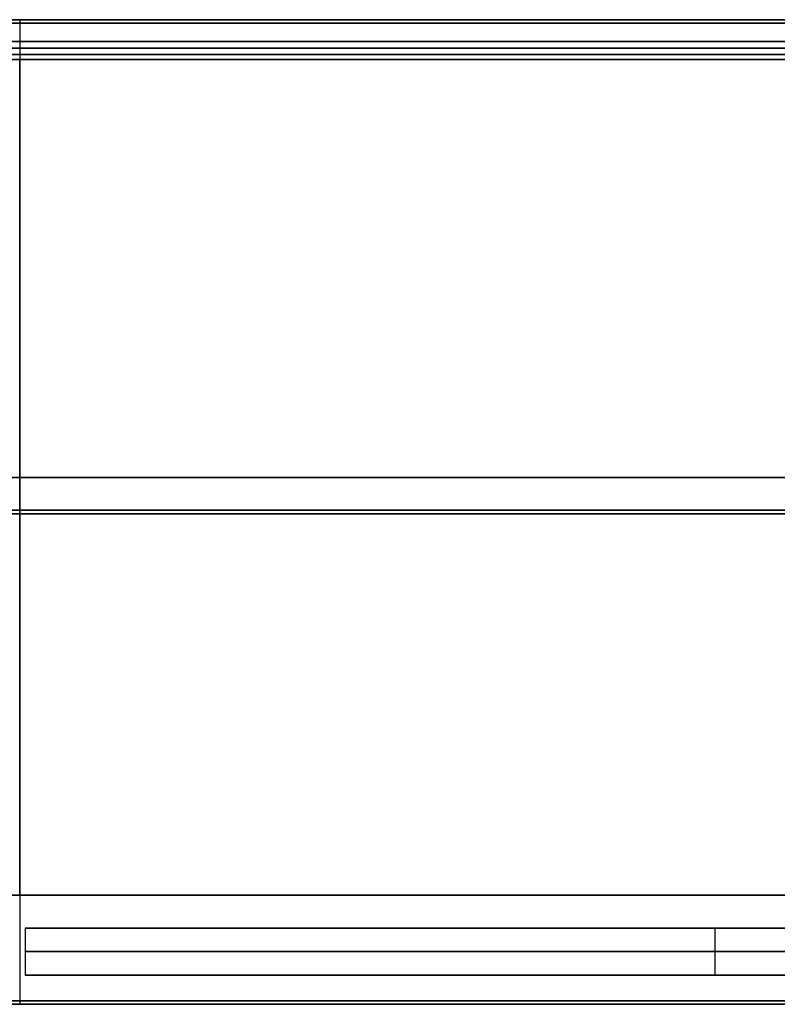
# Model space of a CAD drawing. Header units: millimetres. Extents: x -417 to 417, y -149 to 149.
# Tile 19 of 34: x 0 to 208, y -142 to 129. Entities that reach past the tile are written whole.
import ezdxf

# ---------------------------------------------------------------- set-up
doc = ezdxf.new("R2010")
doc.units = ezdxf.units.MM
doc.layers.add('Default', color=7, linetype='Continuous', true_color=0x000000)
doc.layers.add('Défaut', color=7, linetype='Continuous', true_color=0x000000)

msp = doc.modelspace()

# ---------------------------------------------------------------- linework, layer by layer
at = {"layer": 'Default'}
for p, q in [((400, 127.57, 17.99), (-400, 127.57, 17.99)), ((400, 127.57, 682.01), (-400, 127.57, 682.01)), ((0, 127.57, 25.98), (0, 127.57, 10)), ((0, 127.57, 10), (0, -142.43, 10)), ((0, 127.57, 25.98), (0, 122.57, 25.98)), ((0, 127.57, 690), (0, 127.57, 674.02)), ((0, 127.57, 690), (0, -142.43, 690)), ((0, 127.57, 674.02), (0, 122.57, 674.02)), ((387, 122.57, 350), (-387, 122.57, 350)), ((387, 122.57, 24.49), (-387, 122.57, 24.49)), ((387, 122.57, 675.51), (-387, 122.57, 675.51)), ((387, 122.57, 675.51), (-387, 122.57, 675.51)), ((0, 122.57, 677.01), (0, 122.57, 22.99)), ((0, 122.57, 677.01), (0, 118.97, 677.01)), ((0, 122.57, 22.99), (0, 118.97, 22.99)), ((0, 122.57, 22.99), (0, 122.57, 25.98)), ((0, 122.57, 22.99), (0, 118.97, 22.99)), ((0, 122.57, 674.02), (0, 122.57, 677.01)), ((0, 122.57, 677.01), (0, 118.97, 677.01)), ((0, 122.57, 677.01), (0, 122.57, 674.02)), ((0, 122.57, 677.01), (0, 118.97, 677.01)), ((0, 122.57, 674.02), (0, 118.97, 674.02)), ((387, 120.77, 677.01), (-387, 120.77, 677.01)), ((-387, 120.77, 22.99), (387, 120.77, 22.99)), ((387, 120.77, 22.99), (-387, 120.77, 22.99)), ((-387, 120.77, 677.01), (387, 120.77, 677.01)), ((387, 120.77, 677.01), (-387, 120.77, 677.01)), ((-387, 120.77, 674.02), (387, 120.77, 674.02)), ((387, 118.97, 350), (-387, 118.97, 350)), ((387, 118.97, 24.49), (-387, 118.97, 24.49)), ((387, 118.97, 675.51), (-387, 118.97, 675.51)), ((387, 118.97, 675.51), (-387, 118.97, 675.51)), ((384, 117.57, 461.01), (-384, 117.57, 461.01)), ((0, 118.97, 22.99), (0, 118.97, 677.01)), ((0, 118.97, 25.98), (0, -142.43, 25.98)), ((0, 118.97, 25.98), (0, 118.97, 22.99)), ((0, 118.97, 674.02), (0, -142.43, 674.02)), ((0, 118.97, 677.01), (0, 118.97, 674.02)), ((0, 118.97, 674.02), (0, 118.97, 677.01)), ((0, 117.57, 469), (0, 117.57, 453.02)), ((0, 117.57, 469), (0, -112.43, 469)), ((0, 117.57, 453.02), (0, -112.43, 453.02)), ((384, 2.57, 469), (-384, 2.57, 469)), ((-384, 2.57, 453.02), (384, 2.57, 453.02)), ((-400, -7.43, 10), (400, -7.43, 10)), ((400, -7.43, 25.98), (-400, -7.43, 25.98)), ((400, -7.43, 690), (-400, -7.43, 690)), ((-400, -7.43, 674.02), (400, -7.43, 674.02)), ((384, -112.43, 461.01), (-384, -112.43, 461.01)), ((0, -112.43, 453.02), (0, -112.43, 469)), ((1.52, -121.43, 350), (1.52, -134.43, 350)), ((381.02, -121.43, 350), (1.52, -121.43, 350)), ((191.27, -121.43, 671.02), (191.27, -134.43, 671.02)), ((191.27, -121.43, 28.98), (191.27, -134.43, 28.98)), ((191.27, -121.43, 671.02), (191.27, -121.43, 28.98)), ((381.02, -127.93, 671.02), (1.52, -127.93, 671.02)), ((1.52, -127.93, 28.98), (1.52, -127.93, 671.02)), ((1.52, -127.93, 28.98), (381.02, -127.93, 28.98)), ((381.02, -134.43, 350), (1.52, -134.43, 350)), ((191.27, -134.43, 28.98), (191.27, -134.43, 671.02)), ((400, -142.43, 17.99), (-400, -142.43, 17.99)), ((400, -142.43, 682.01), (-400, -142.43, 682.01)), ((0, -142.43, 10), (0, -142.43, 25.98)), ((0, -142.43, 674.02), (0, -142.43, 690))]:
    msp.add_line(p, q, dxfattribs=at)
for points in [[(-400, 127.57, 25.98), (0, 127.57, 25.98), (400, 127.57, 25.98)], [(400, 127.57, 10), (0, 127.57, 10), (-400, 127.57, 10)], [(-400, 127.57, 690), (0, 127.57, 690), (400, 127.57, 690)], [(400, 127.57, 674.02), (0, 127.57, 674.02), (-400, 127.57, 674.02)], [(-387, 122.57, 677.01), (0, 122.57, 677.01), (387, 122.57, 677.01)], [(387, 122.57, 22.99), (0, 122.57, 22.99), (-387, 122.57, 22.99)], [(-387, 122.57, 25.98), (0, 122.57, 25.98), (387, 122.57, 25.98)], [(-387, 122.57, 22.99), (0, 122.57, 22.99), (387, 122.57, 22.99)], [(387, 122.57, 674.02), (0, 122.57, 674.02), (-387, 122.57, 674.02)], [(387, 122.57, 677.01), (0, 122.57, 677.01), (-387, 122.57, 677.01)], [(387, 122.57, 674.02), (0, 122.57, 674.02), (-387, 122.57, 674.02)], [(-387, 122.57, 677.01), (0, 122.57, 677.01), (387, 122.57, 677.01)], [(387, 118.97, 677.01), (0, 118.97, 677.01), (-387, 118.97, 677.01)], [(-387, 118.97, 22.99), (0, 118.97, 22.99), (387, 118.97, 22.99)], [(387, 118.97, 25.98), (0, 118.97, 25.98), (-387, 118.97, 25.98)], [(387, 118.97, 22.99), (0, 118.97, 22.99), (-387, 118.97, 22.99)], [(-387, 118.97, 674.02), (0, 118.97, 674.02), (387, 118.97, 674.02)], [(-387, 118.97, 677.01), (0, 118.97, 677.01), (387, 118.97, 677.01)], [(-387, 118.97, 674.02), (0, 118.97, 674.02), (387, 118.97, 674.02)], [(387, 118.97, 677.01), (0, 118.97, 677.01), (-387, 118.97, 677.01)], [(-384, 117.57, 469), (0, 117.57, 469), (384, 117.57, 469)], [(384, 117.57, 453.02), (0, 117.57, 453.02), (-384, 117.57, 453.02)], [(384, -112.43, 469), (0, -112.43, 469), (-384, -112.43, 469)], [(-384, -112.43, 453.02), (0, -112.43, 453.02), (384, -112.43, 453.02)], [(381.02, -121.43, 671.02), (191.27, -121.43, 671.02), (1.52, -121.43, 671.02)], [(1.52, -121.43, 671.02), (1.52, -127.93, 671.02), (1.52, -134.43, 671.02)], [(1.52, -121.43, 671.02), (1.52, -121.43, 350), (1.52, -121.43, 28.98)], [(1.52, -121.43, 28.98), (1.52, -127.93, 28.98), (1.52, -134.43, 28.98)], [(1.52, -121.43, 28.98), (191.27, -121.43, 28.98), (381.02, -121.43, 28.98)], [(1.52, -134.43, 671.02), (191.27, -134.43, 671.02), (381.02, -134.43, 671.02)], [(1.52, -134.43, 28.98), (1.52, -134.43, 350), (1.52, -134.43, 671.02)], [(381.02, -134.43, 28.98), (191.27, -134.43, 28.98), (1.52, -134.43, 28.98)], [(400, -142.43, 25.98), (0, -142.43, 25.98), (-400, -142.43, 25.98)], [(-400, -142.43, 10), (0, -142.43, 10), (400, -142.43, 10)], [(400, -142.43, 690), (0, -142.43, 690), (-400, -142.43, 690)], [(-400, -142.43, 674.02), (0, -142.43, 674.02), (400, -142.43, 674.02)]]:
    msp.add_open_spline(points, degree=2, dxfattribs=at)
at = {"layer": 'Défaut'}
for p, q in [((375.95, 128.57, 956), (-375.95, 128.57, 956)), ((375.95, 128.57, 1343), (-375.95, 128.57, 1343)), ((375.95, 128.57, 1728), (-375.95, 128.57, 1728)), ((0, 128.57, 964), (0, 128.57, 948)), ((0, 128.57, 964), (0, -141.43, 964)), ((0, 128.57, 948), (0, -141.43, 948)), ((0, 128.57, 1351), (0, 128.57, 1335)), ((0, 128.57, 1351), (0, -141.43, 1351)), ((0, 128.57, 1335), (0, -141.43, 1335)), ((0, 128.57, 1736), (0, 128.57, 1720)), ((0, 128.57, 1736), (0, -141.43, 1736)), ((0, 128.57, 1720), (0, -141.43, 1720)), ((0, -112.43, 453.02), (0, 117.57, 453.02)), ((0, -112.43, 469), (0, 117.57, 469)), ((0, -112.43, 231.03), (0, 117.57, 231.03)), ((0, -112.43, 247.01), (0, 117.57, 247.01)), ((-384, 2.57, 453.02), (384, 2.57, 453.02)), ((-384, 2.57, 469), (384, 2.57, 469)), ((-384, 2.57, 231.03), (384, 2.57, 231.03)), ((-384, 2.57, 247.01), (384, 2.57, 247.01)), ((400, -6.43, 964), (-400, -6.43, 964)), ((-400, -6.43, 948), (400, -6.43, 948)), ((400, -6.43, 1351), (-400, -6.43, 1351)), ((-400, -6.43, 1335), (400, -6.43, 1335)), ((400, -6.43, 1736), (-400, -6.43, 1736)), ((-400, -6.43, 1720), (400, -6.43, 1720)), ((386.95, -141.43, 956), (-386.95, -141.43, 956)), ((386.95, -141.43, 1343), (-386.95, -141.43, 1343)), ((386.95, -141.43, 1728), (-386.95, -141.43, 1728))]:
    msp.add_line(p, q, dxfattribs=at)
for points in [[(400, 128.57, 948), (0, 128.57, 948), (-400, 128.57, 948)], [(-400, 128.57, 964), (0, 128.57, 964), (400, 128.57, 964)], [(400, 128.57, 1335), (0, 128.57, 1335), (-400, 128.57, 1335)], [(-400, 128.57, 1351), (0, 128.57, 1351), (400, 128.57, 1351)], [(400, 128.57, 1720), (0, 128.57, 1720), (-400, 128.57, 1720)], [(-400, 128.57, 1736), (0, 128.57, 1736), (400, 128.57, 1736)], [(384, 117.57, 453.02), (0, 117.57, 453.02), (-384, 117.57, 453.02)], [(384, 117.57, 469), (0, 117.57, 469), (-384, 117.57, 469)], [(384, 117.57, 461.01), (0, 117.57, 461.01), (-384, 117.57, 461.01)], [(384, 117.57, 231.03), (0, 117.57, 231.03), (-384, 117.57, 231.03)], [(384, 117.57, 247.01), (0, 117.57, 247.01), (-384, 117.57, 247.01)], [(384, 117.57, 239.02), (0, 117.57, 239.02), (-384, 117.57, 239.02)], [(0, 117.57, 453.02), (0, 117.57, 461.01), (0, 117.57, 469)], [(0, 117.57, 231.03), (0, 117.57, 239.02), (0, 117.57, 247.01)], [(-384, -112.43, 453.02), (0, -112.43, 453.02), (384, -112.43, 453.02)], [(-384, -112.43, 469), (0, -112.43, 469), (384, -112.43, 469)], [(-384, -112.43, 461.01), (0, -112.43, 461.01), (384, -112.43, 461.01)], [(-384, -112.43, 231.03), (0, -112.43, 231.03), (384, -112.43, 231.03)], [(-384, -112.43, 247.01), (0, -112.43, 247.01), (384, -112.43, 247.01)], [(-384, -112.43, 239.02), (0, -112.43, 239.02), (384, -112.43, 239.02)], [(0, -112.43, 453.02), (0, -112.43, 461.01), (0, -112.43, 469)], [(0, -112.43, 231.03), (0, -112.43, 239.02), (0, -112.43, 247.01)], [(-400, -141.43, 948), (0, -141.43, 948), (400, -141.43, 948)], [(400, -141.43, 964), (0, -141.43, 964), (-400, -141.43, 964)], [(-400, -141.43, 1335), (0, -141.43, 1335), (400, -141.43, 1335)], [(400, -141.43, 1351), (0, -141.43, 1351), (-400, -141.43, 1351)], [(-400, -141.43, 1720), (0, -141.43, 1720), (400, -141.43, 1720)], [(400, -141.43, 1736), (0, -141.43, 1736), (-400, -141.43, 1736)]]:
    msp.add_open_spline(points, degree=2, dxfattribs=at)

doc.saveas('drawing.dxf')
